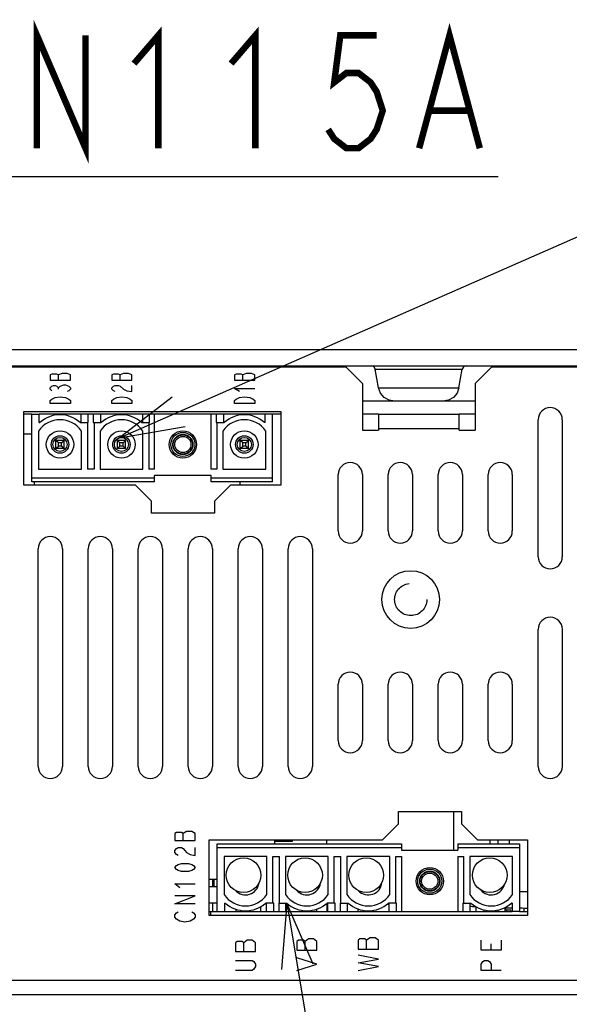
# Model space of a CAD drawing. Extents: x 0 to 1680, y 0 to 1188.
# Tile 15 of 53: x 1319 to 1387, y 391 to 513. Entities that reach past the tile are written whole.
import ezdxf

# ---------------------------------------------------------------- set-up
doc = ezdxf.new("R2010")
doc.units = 0
doc.header["$LTSCALE"] = 92.4
doc.linetypes.add('HIDDEN', pattern=[0.2, 0.1, -0.1])
doc.layers.get('0').update_dxf_attribs({"linetype": 'CONTINUOUS'})
for name, color, linetype in [('02___PRT_ALL_AXES', 7, 'CONTINUOUS'), ('03___PRT_ALL_CURVES', 7, 'CONTINUOUS'), ('ALL_AXIS', 7, 'CONTINUOUS'), ('ALL_FEATURES', 7, 'CONTINUOUS'), ('ALL_NOTE', 7, 'CONTINUOUS'), ('DEFAULT_2', 8, 'HIDDEN')]:
    doc.layers.add(name, color=color, linetype=linetype)

msp = doc.modelspace()

# ---------------------------------------------------------------- linework, layer by layer
at = {"color": 7, "linetype": 'CONTINUOUS'}
for p, q in [((1320.796, 455.323), (1320.796, 463.723)), ((1320.796, 463.723), (1321.696, 463.723)), ((1321.696, 462.683), (1321.696, 463.723)), ((1323.796, 463.595), (1323.796, 463.723)), ((1324.796, 463.595), (1324.796, 463.723)), ((1326.896, 463.723), (1326.896, 462.683)), ((1327.796, 462.683), (1327.796, 463.723)), ((1328.416, 463.723), (1327.796, 463.723)), ((1328.416, 463.723), (1328.416, 462.683)), ((1329.316, 463.723), (1329.316, 462.683)), ((1331.416, 463.595), (1331.416, 463.723)), ((1332.416, 463.595), (1332.416, 463.723)), ((1334.516, 463.723), (1334.516, 462.683)), ((1335.416, 462.683), (1335.416, 463.723)), ((1343.656, 463.723), (1335.416, 463.723)), ((1336.036, 456.873), (1336.036, 463.723)), ((1343.036, 456.873), (1343.036, 463.723)), ((1343.656, 463.723), (1343.656, 462.683)), ((1344.556, 463.723), (1344.556, 462.683)), ((1346.656, 463.595), (1346.656, 463.723)), ((1347.656, 463.595), (1347.656, 463.723)), ((1349.756, 462.683), (1349.756, 463.723)), ((1350.656, 463.723), (1349.756, 463.723)), ((1350.656, 455.323), (1350.656, 463.723)), ((1321.646, 461.621), (1321.646, 456.873)), ((1321.696, 462.683), (1321.788, 462.683)), ((1326.804, 462.683), (1327.796, 462.683)), ((1326.946, 456.873), (1326.946, 461.621)), ((1327.696, 462.683), (1327.696, 456.873)), ((1328.416, 462.683), (1329.408, 462.683)), ((1328.516, 462.683), (1328.516, 456.873)), ((1329.266, 461.621), (1329.266, 456.873)), ((1334.424, 462.683), (1335.416, 462.683)), ((1334.566, 456.873), (1334.566, 461.621)), ((1335.316, 462.683), (1335.316, 456.873)), ((1343.656, 462.683), (1344.648, 462.683)), ((1343.756, 462.683), (1343.756, 456.873)), ((1344.506, 461.621), (1344.506, 456.873)), ((1349.756, 462.683), (1349.664, 462.683)), ((1349.806, 456.873), (1349.806, 461.621)), ((1323.796, 459.453), (1323.796, 460.453)), ((1324.096, 460.153), (1323.796, 460.453)), ((1324.796, 460.453), (1323.796, 460.453)), ((1324.496, 460.153), (1324.796, 460.453)), ((1324.796, 459.453), (1324.796, 460.453)), ((1331.416, 459.453), (1331.416, 460.453)), ((1331.716, 460.153), (1331.416, 460.453)), ((1332.416, 460.453), (1331.416, 460.453)), ((1332.116, 460.153), (1332.416, 460.453)), ((1332.416, 459.453), (1332.416, 460.453)), ((1346.656, 459.453), (1346.656, 460.453)), ((1346.956, 460.153), (1346.656, 460.453)), ((1347.656, 460.453), (1346.656, 460.453)), ((1347.356, 460.153), (1347.656, 460.453)), ((1347.656, 459.453), (1347.656, 460.453)), ((1323.796, 459.453), (1324.096, 459.753)), ((1324.796, 459.453), (1323.796, 459.453)), ((1324.096, 459.753), (1324.096, 460.153)), ((1324.496, 460.153), (1324.096, 460.153)), ((1324.496, 459.753), (1324.096, 459.753)), ((1324.496, 459.753), (1324.496, 460.153)), ((1324.796, 459.453), (1324.496, 459.753)), ((1331.416, 459.453), (1331.716, 459.753)), ((1332.416, 459.453), (1331.416, 459.453)), ((1331.716, 459.753), (1331.716, 460.153)), ((1332.116, 460.153), (1331.716, 460.153)), ((1332.116, 459.753), (1331.716, 459.753)), ((1332.116, 459.753), (1332.116, 460.153)), ((1332.416, 459.453), (1332.116, 459.753)), ((1346.656, 459.453), (1346.956, 459.753)), ((1347.656, 459.453), (1346.656, 459.453)), ((1346.956, 459.753), (1346.956, 460.153)), ((1347.356, 460.153), (1346.956, 460.153)), ((1347.356, 459.753), (1346.956, 459.753)), ((1347.356, 459.753), (1347.356, 460.153)), ((1347.656, 459.453), (1347.356, 459.753)), ((1321.646, 456.873), (1326.946, 456.873)), ((1328.516, 456.873), (1327.696, 456.873)), ((1329.266, 456.873), (1334.566, 456.873)), ((1336.036, 456.873), (1335.316, 456.873)), ((1343.756, 456.873), (1343.036, 456.873)), ((1344.506, 456.873), (1349.806, 456.873)), ((1336.036, 455.773), (1320.796, 455.773)), ((1336.036, 455.323), (1336.036, 456.123)), ((1343.036, 456.123), (1336.036, 456.123)), ((1343.036, 455.323), (1343.036, 456.123)), ((1350.656, 455.773), (1343.036, 455.773)), ((1336.036, 455.323), (1320.796, 455.323)), ((1350.656, 455.323), (1343.036, 455.323)), ((1373.121, 409.623), (1373.121, 414.423)), ((1343.796, 402.023), (1343.796, 410.423)), ((1343.796, 410.423), (1366.656, 410.423)), ((1350.921, 410.423), (1350.921, 410.923)), ((1357.371, 410.423), (1357.371, 410.923)), ((1366.656, 410.423), (1366.656, 409.623)), ((1373.656, 410.423), (1373.656, 409.623)), ((1373.656, 410.423), (1381.276, 410.423)), ((1378.596, 410.923), (1378.596, 410.423)), ((1380.025, 410.423), (1380.025, 410.923)), ((1381.276, 410.423), (1381.276, 402.023)), ((1343.796, 409.973), (1366.656, 409.973)), ((1366.656, 409.623), (1373.656, 409.623)), ((1373.656, 409.973), (1381.276, 409.973)), ((1344.646, 408.873), (1344.646, 404.124)), ((1349.946, 408.873), (1344.646, 408.873)), ((1349.946, 404.124), (1349.946, 408.873)), ((1350.696, 403.063), (1350.696, 408.873)), ((1350.696, 408.873), (1351.516, 408.873)), ((1351.516, 403.063), (1351.516, 408.873)), ((1352.266, 408.873), (1352.266, 404.124)), ((1357.566, 408.873), (1352.266, 408.873)), ((1357.566, 404.124), (1357.566, 408.873)), ((1358.316, 403.063), (1358.316, 408.873)), ((1358.316, 408.873), (1359.136, 408.873)), ((1359.136, 403.063), (1359.136, 408.873)), ((1359.886, 408.873), (1359.886, 404.124)), ((1365.186, 408.873), (1359.886, 408.873)), ((1365.186, 404.124), (1365.186, 408.873)), ((1365.936, 403.063), (1365.936, 408.873)), ((1365.936, 408.873), (1366.656, 408.873)), ((1366.656, 408.873), (1366.656, 402.023)), ((1373.656, 408.873), (1373.656, 402.023)), ((1373.656, 408.873), (1374.376, 408.873)), ((1374.376, 403.063), (1374.376, 408.873)), ((1375.126, 408.873), (1375.126, 404.124)), ((1380.426, 408.873), (1375.126, 408.873)), ((1380.426, 404.124), (1380.426, 408.873)), ((1342.796, 406.023), (1343.796, 406.023)), ((1343.246, 405.102), (1343.246, 406.023)), ((1343.396, 405.101), (1343.396, 406.023)), ((1381.276, 404.523), (1382.296, 404.523)), ((1381.846, 404.466), (1381.846, 404.523)), ((1343.246, 402.023), (1343.246, 403.101)), ((1344.696, 403.063), (1344.696, 402.023)), ((1344.696, 403.063), (1344.788, 403.063)), ((1350.796, 403.063), (1349.804, 403.063)), ((1349.896, 402.023), (1349.896, 403.063)), ((1350.796, 402.023), (1350.796, 403.063)), ((1351.416, 403.063), (1351.416, 402.023)), ((1351.416, 403.063), (1352.408, 403.063)), ((1352.316, 402.023), (1352.316, 403.063)), ((1358.416, 403.063), (1357.424, 403.063)), ((1357.446, 402.023), (1357.446, 403.034)), ((1357.496, 402.023), (1357.496, 403.033)), ((1357.516, 402.023), (1357.516, 403.063)), ((1358.416, 402.023), (1358.416, 403.063)), ((1359.036, 403.063), (1359.036, 402.023)), ((1359.036, 403.063), (1360.028, 403.063)), ((1359.936, 402.023), (1359.936, 403.063)), ((1366.036, 403.063), (1365.044, 403.063)), ((1365.136, 402.023), (1365.136, 403.063)), ((1366.036, 402.023), (1366.036, 403.063)), ((1374.276, 403.063), (1374.276, 402.023)), ((1374.276, 403.063), (1375.268, 403.063)), ((1375.176, 402.023), (1375.176, 403.063)), ((1380.376, 403.063), (1380.284, 403.063)), ((1380.376, 403.063), (1380.376, 402.023)), ((1343.796, 402.023), (1344.696, 402.023)), ((1346.796, 402.151), (1346.796, 402.023)), ((1347.796, 402.151), (1347.796, 402.023)), ((1349.196, 402.023), (1349.196, 402.633)), ((1350.796, 402.023), (1351.416, 402.023)), ((1354.416, 402.151), (1354.416, 402.023)), ((1355.416, 402.151), (1355.416, 402.023)), ((1356.146, 402.023), (1356.146, 402.331)), ((1358.416, 402.023), (1359.036, 402.023)), ((1361.296, 402.023), (1361.296, 402.334)), ((1362.036, 402.151), (1362.036, 402.023)), ((1363.036, 402.151), (1363.036, 402.023)), ((1366.036, 402.023), (1374.276, 402.023)), ((1375.896, 402.023), (1375.896, 402.623)), ((1376.896, 402.023), (1376.896, 402.234)), ((1377.276, 402.151), (1377.276, 402.023)), ((1378.276, 402.151), (1378.276, 402.023)), ((1378.596, 402.218), (1378.596, 402.023)), ((1379.496, 402.023), (1379.496, 402.499)), ((1379.696, 402.023), (1379.696, 402.223)), ((1381.276, 402.023), (1380.376, 402.023)), ((1381.846, 402.023), (1381.846, 402.465))]:
    msp.add_line(p, q, dxfattribs=at)
at = {"color": 3, "linetype": 'CONTINUOUS'}
for p, q in [((1383.596, 446.023), (1383.596, 463.023)), ((1386.596, 463.023), (1386.596, 446.023)), ((1358.796, 449.223), (1358.796, 456.223)), ((1361.796, 456.223), (1361.796, 449.223)), ((1364.996, 449.223), (1364.996, 456.223)), ((1367.996, 456.223), (1367.996, 449.223)), ((1371.196, 449.223), (1371.196, 456.223)), ((1374.196, 456.223), (1374.196, 449.223)), ((1377.396, 449.223), (1377.396, 456.223)), ((1380.396, 456.223), (1380.396, 449.223)), ((1321.596, 420.023), (1321.596, 447.023)), ((1324.596, 447.023), (1324.596, 420.023)), ((1327.796, 420.023), (1327.796, 447.023)), ((1330.796, 447.023), (1330.796, 420.023)), ((1333.996, 420.023), (1333.996, 447.023)), ((1336.996, 447.023), (1336.996, 420.023)), ((1340.196, 420.023), (1340.196, 447.023)), ((1343.196, 447.023), (1343.196, 420.023)), ((1346.396, 420.023), (1346.396, 447.023)), ((1349.396, 447.023), (1349.396, 420.023)), ((1352.596, 420.023), (1352.596, 447.023)), ((1355.596, 447.023), (1355.596, 420.023)), ((1383.6, 420.023), (1383.6, 437.023)), ((1386.596, 437.023), (1386.596, 420.023)), ((1358.796, 423.223), (1358.796, 430.223)), ((1361.796, 430.223), (1361.796, 423.223)), ((1364.996, 423.223), (1364.996, 430.223)), ((1367.996, 430.223), (1367.996, 423.223)), ((1371.196, 423.223), (1371.196, 430.223)), ((1374.196, 430.223), (1374.196, 423.223)), ((1377.396, 423.223), (1377.396, 430.223)), ((1380.396, 430.223), (1380.396, 423.223))]:
    msp.add_line(p, q, dxfattribs=at)
at = {"color": 9, "linetype": 'CONTINUOUS'}
msp.add_line((1377.596, 410.923), (1377.596, 410.423), dxfattribs=at)
at = {"color": 3, "linetype": 'CONTINUOUS'}
for centre, start, end in [((1385.096, 463.023), 0, 180), ((1360.296, 456.223), 0, 180), ((1366.496, 456.223), 0, 180), ((1372.696, 456.223), 0, 180), ((1378.896, 456.223), 0, 180), ((1323.096, 447.023), 0, 180), ((1329.296, 447.023), 0, 180), ((1335.496, 447.023), 0, 180), ((1341.696, 447.023), 0, 180), ((1347.896, 447.023), 0, 180), ((1354.096, 447.023), 0, 180), ((1360.296, 449.223), 180, 360), ((1366.496, 449.223), 180, 360), ((1372.696, 449.223), 180, 360), ((1378.896, 449.223), 180, 360), ((1385.096, 446.023), 180, 360), ((1385.1, 437.023), 0, 180), ((1360.296, 430.223), 0, 180), ((1366.496, 430.223), 0, 180), ((1372.696, 430.223), 0, 180), ((1378.896, 430.223), 0, 180), ((1360.296, 423.223), 180, 360), ((1366.496, 423.223), 180, 360), ((1372.696, 423.223), 180, 360), ((1378.896, 423.223), 180, 360), ((1323.096, 420.023), 180, 360), ((1329.296, 420.023), 180, 360), ((1335.496, 420.023), 180, 360), ((1341.696, 420.023), 180, 360), ((1347.896, 420.023), 180, 360), ((1354.096, 420.023), 180, 360), ((1385.1, 420.023), 180, 360)]:
    msp.add_arc(centre, 1.5, start, end, dxfattribs=at)
at = {"color": 7, "linetype": 'CONTINUOUS'}
for centre, radius, start, end in [((1324.296, 459.828), 3.2, 34.09339, 145.90661), ((1324.296, 459.828), 3.8, 48.70448, 131.29552), ((1331.916, 459.828), 3.2, 34.09339, 145.90661), ((1331.916, 459.828), 3.8, 48.70448, 131.29552), ((1347.156, 459.828), 3.2, 34.09339, 145.90661), ((1347.156, 459.828), 3.8, 48.70448, 131.29552), ((1347.296, 405.918), 3.2, 214.09339, 325.90661), ((1347.296, 405.918), 3.8, 228.70448, 311.29552), ((1354.916, 405.918), 3.2, 214.09339, 325.90661), ((1354.916, 405.918), 3.8, 228.70448, 311.29552), ((1362.536, 405.918), 3.2, 214.09339, 325.90661), ((1362.536, 405.918), 3.8, 228.70448, 311.29552), ((1377.776, 405.918), 3.2, 214.09339, 325.90661), ((1377.776, 405.918), 3.8, 228.70448, 311.29552)]:
    msp.add_arc(centre, radius, start, end, dxfattribs=at)
at = {"layer": '02___PRT_ALL_AXES', "color": 4, "linetype": 'CONTINUOUS'}
for p, q in [((1323.294, 468.679), (1323.086, 468.585)), ((1323.086, 468.585), (1323.086, 467.929)), ((1323.086, 467.929), (1325.586, 467.929)), ((1323.919, 468.679), (1323.294, 468.679)), ((1324.128, 468.585), (1323.919, 468.679)), ((1324.544, 468.773), (1324.128, 468.585)), ((1324.128, 467.929), (1324.128, 468.585)), ((1325.169, 468.773), (1324.544, 468.773)), ((1325.586, 468.585), (1325.169, 468.773)), ((1325.586, 467.929), (1325.586, 468.585)), ((1330.914, 468.679), (1330.706, 468.585)), ((1330.706, 468.585), (1330.706, 467.929)), ((1330.706, 467.929), (1333.206, 467.929)), ((1331.539, 468.679), (1330.914, 468.679)), ((1331.748, 468.585), (1331.539, 468.679)), ((1332.164, 468.773), (1331.748, 468.585)), ((1331.748, 467.929), (1331.748, 468.585)), ((1332.789, 468.773), (1332.164, 468.773)), ((1333.206, 468.585), (1332.789, 468.773)), ((1333.206, 467.929), (1333.206, 468.585)), ((1346.154, 468.679), (1345.946, 468.585)), ((1345.946, 468.585), (1345.946, 467.929)), ((1345.946, 467.929), (1348.446, 467.929)), ((1346.779, 468.679), (1346.154, 468.679)), ((1346.988, 468.585), (1346.779, 468.679)), ((1347.404, 468.773), (1346.988, 468.585)), ((1346.988, 467.929), (1346.988, 468.585)), ((1348.029, 468.773), (1347.404, 468.773)), ((1348.446, 468.585), (1348.029, 468.773)), ((1348.446, 467.929), (1348.446, 468.585)), ((1323.086, 466.991), (1323.294, 467.179)), ((1323.086, 466.804), (1323.086, 466.991)), ((1323.294, 466.616), (1323.086, 466.804)), ((1323.294, 467.179), (1323.503, 467.273)), ((1323.503, 467.273), (1323.711, 467.273)), ((1323.711, 467.273), (1323.919, 467.179)), ((1323.919, 467.179), (1324.128, 466.991)), ((1324.128, 466.991), (1324.336, 467.179)), ((1324.128, 466.804), (1324.128, 466.991)), ((1324.336, 467.179), (1324.753, 467.366)), ((1324.753, 467.366), (1324.961, 467.366)), ((1324.961, 467.366), (1325.378, 467.179)), ((1325.378, 466.616), (1325.169, 466.523)), ((1325.378, 467.179), (1325.586, 466.991)), ((1325.586, 466.804), (1325.378, 466.616)), ((1325.586, 466.991), (1325.586, 466.804)), ((1330.706, 466.991), (1330.914, 467.179)), ((1330.706, 466.804), (1330.706, 466.991)), ((1330.914, 466.616), (1330.706, 466.804)), ((1330.914, 467.179), (1331.123, 467.273)), ((1331.123, 466.523), (1330.914, 466.616)), ((1331.123, 467.273), (1331.539, 467.273)), ((1331.539, 467.273), (1331.748, 467.179)), ((1331.748, 467.179), (1332.164, 466.804)), ((1332.164, 466.804), (1332.581, 466.616)), ((1332.581, 466.616), (1333.206, 466.523)), ((1333.206, 466.523), (1333.206, 467.273)), ((1346.571, 466.523), (1345.946, 466.898)), ((1345.946, 466.898), (1348.446, 466.898)), ((1323.086, 465.398), (1323.294, 465.585)), ((1323.086, 465.023), (1323.086, 465.398)), ((1323.294, 465.585), (1323.711, 465.773)), ((1323.711, 465.773), (1324.336, 465.866)), ((1324.336, 465.866), (1324.961, 465.773)), ((1324.961, 465.773), (1325.378, 465.585)), ((1325.378, 465.585), (1325.586, 465.398)), ((1325.586, 465.398), (1325.586, 465.023)), ((1330.706, 465.398), (1330.914, 465.585)), ((1330.706, 465.023), (1330.706, 465.398)), ((1330.914, 465.585), (1331.331, 465.773)), ((1331.331, 465.773), (1331.956, 465.866)), ((1331.956, 465.866), (1332.581, 465.773)), ((1332.581, 465.773), (1332.998, 465.585)), ((1332.998, 465.585), (1333.206, 465.398)), ((1333.206, 465.398), (1333.206, 465.023)), ((1345.946, 465.398), (1346.154, 465.585)), ((1345.946, 465.023), (1345.946, 465.398)), ((1346.154, 465.585), (1346.571, 465.773)), ((1346.571, 465.773), (1347.196, 465.866)), ((1347.196, 465.866), (1347.821, 465.773)), ((1347.821, 465.773), (1348.238, 465.585)), ((1348.238, 465.585), (1348.446, 465.398)), ((1348.446, 465.398), (1348.446, 465.023)), ((1325.586, 465.023), (1323.086, 465.023)), ((1333.206, 465.023), (1330.706, 465.023)), ((1348.446, 465.023), (1345.946, 465.023)), ((1346.254, 398.316), (1346.046, 398.16)), ((1346.046, 398.16), (1346.046, 397.066)), ((1346.879, 398.316), (1346.254, 398.316)), ((1347.088, 398.16), (1346.879, 398.316)), ((1347.504, 398.473), (1347.088, 398.16)), ((1347.088, 397.066), (1347.088, 398.16)), ((1348.129, 398.473), (1347.504, 398.473)), ((1348.546, 398.16), (1348.129, 398.473)), ((1348.546, 397.066), (1348.546, 398.16)), ((1353.874, 398.473), (1353.666, 398.316)), ((1353.666, 398.316), (1353.666, 397.223)), ((1354.499, 398.473), (1353.874, 398.473)), ((1354.708, 398.316), (1354.499, 398.473)), ((1355.124, 398.629), (1354.708, 398.316)), ((1354.708, 397.223), (1354.708, 398.316)), ((1355.749, 398.629), (1355.124, 398.629)), ((1356.166, 398.316), (1355.749, 398.629)), ((1356.166, 397.223), (1356.166, 398.316)), ((1361.494, 398.629), (1361.286, 398.473)), ((1361.286, 398.473), (1361.286, 397.379)), ((1362.119, 398.629), (1361.494, 398.629)), ((1362.328, 398.473), (1362.119, 398.629)), ((1362.744, 398.785), (1362.328, 398.473)), ((1362.328, 397.379), (1362.328, 398.473)), ((1363.369, 398.785), (1362.744, 398.785)), ((1363.786, 398.473), (1363.369, 398.785)), ((1363.786, 397.379), (1363.786, 398.473)), ((1376.526, 397.223), (1376.526, 398.473)), ((1379.026, 398.473), (1379.026, 397.223)), ((1346.046, 397.066), (1348.546, 397.066)), ((1353.666, 397.223), (1356.166, 397.223)), ((1361.286, 397.379), (1363.786, 397.379)), ((1379.026, 397.223), (1376.526, 397.223)), ((1377.776, 397.223), (1377.776, 398.004)), ((1346.046, 395.973), (1348.129, 395.973)), ((1348.129, 395.973), (1348.338, 395.816)), ((1348.338, 395.816), (1348.546, 395.504)), ((1356.166, 395.504), (1353.666, 396.285)), ((1363.786, 396.129), (1361.286, 396.598)), ((1361.286, 395.66), (1363.786, 396.129)), ((1363.786, 395.191), (1361.286, 395.66)), ((1376.526, 395.504), (1376.734, 395.816)), ((1376.734, 395.816), (1376.943, 395.973)), ((1376.943, 395.973), (1377.359, 395.973)), ((1377.359, 395.973), (1377.568, 395.816)), ((1377.568, 395.816), (1377.776, 395.504)), ((1348.129, 394.723), (1346.046, 394.723)), ((1348.338, 394.879), (1348.129, 394.723)), ((1348.546, 395.191), (1348.338, 394.879)), ((1348.546, 395.504), (1348.546, 395.191)), ((1353.666, 394.723), (1356.166, 395.504)), ((1361.286, 394.723), (1363.786, 395.191)), ((1376.526, 394.723), (1376.526, 395.504)), ((1379.026, 394.723), (1376.526, 394.723)), ((1377.776, 395.504), (1377.776, 394.723))]:
    msp.add_line(p, q, dxfattribs=at)
at = {"layer": '02___PRT_ALL_AXES', "color": 7, "linetype": 'CONTINUOUS'}
for p, q in [((1375.796, 465.323), (1361.796, 465.323)), ((1320.796, 463.723), (1319.796, 463.723)), ((1327.796, 463.723), (1321.696, 463.723)), ((1335.416, 463.723), (1328.416, 463.723)), ((1349.756, 463.723), (1343.656, 463.723)), ((1351.696, 463.723), (1350.656, 463.723)), ((1363.796, 463.723), (1361.796, 463.723)), ((1375.796, 463.723), (1373.796, 463.723))]:
    msp.add_line(p, q, dxfattribs=at)
for centre, radius in [((1324.296, 459.953), 1.7), ((1331.916, 459.953), 1.7), ((1339.536, 459.953), 1.7), ((1347.156, 459.953), 1.7), ((1324.296, 459.953), 1.08), ((1324.296, 459.953), 0.875), ((1331.916, 459.953), 1.08), ((1331.916, 459.953), 0.875), ((1339.536, 459.953), 1.5), ((1339.536, 459.953), 1.2), ((1339.536, 459.953), 1.006), ((1347.156, 459.953), 1.08), ((1347.156, 459.953), 0.875), ((1370.156, 405.793), 1.7), ((1370.156, 405.793), 1.5), ((1370.156, 405.793), 1.2), ((1370.156, 405.793), 1.006)]:
    msp.add_circle(centre, radius, dxfattribs=at)
at = {"layer": '02___PRT_ALL_AXES', "color": 9, "linetype": 'CONTINUOUS'}
msp.add_circle((1367.796, 440.723), 3.572, dxfattribs=at)
at = {"layer": '02___PRT_ALL_AXES', "color": 7, "linetype": 'CONTINUOUS'}
for centre, start, end in [((1347.296, 405.793), 223.18229, 352.43673), ((1354.916, 405.793), 222.65175, 351.71204), ((1362.536, 405.793), 224.2083, 353.83793), ((1377.776, 405.793), 220.13377, 348.27505)]:
    msp.add_arc(centre, 1.7, start, end, dxfattribs=at)
at = {"layer": '03___PRT_ALL_CURVES', "color": 4, "linetype": 'CONTINUOUS'}
for p, q in [((1338.754, 411.848), (1338.546, 411.723)), ((1338.546, 411.723), (1338.546, 410.848)), ((1339.379, 411.848), (1338.754, 411.848)), ((1339.588, 411.723), (1339.379, 411.848)), ((1340.004, 411.973), (1339.588, 411.723)), ((1339.588, 410.848), (1339.588, 411.723)), ((1340.629, 411.973), (1340.004, 411.973)), ((1341.046, 411.723), (1340.629, 411.973)), ((1341.046, 410.848), (1341.046, 411.723)), ((1338.546, 410.848), (1341.046, 410.848)), ((1338.546, 409.598), (1338.754, 409.848)), ((1338.546, 409.348), (1338.546, 409.598)), ((1338.754, 409.098), (1338.546, 409.348)), ((1338.754, 409.848), (1338.963, 409.973)), ((1338.963, 408.973), (1338.754, 409.098)), ((1338.963, 409.973), (1339.379, 409.973)), ((1339.379, 409.973), (1339.588, 409.848)), ((1339.588, 409.848), (1340.004, 409.348)), ((1340.004, 409.348), (1340.421, 409.098)), ((1340.421, 409.098), (1341.046, 408.973)), ((1341.046, 408.973), (1341.046, 409.973)), ((1338.963, 407.848), (1339.379, 407.973)), ((1339.379, 407.973), (1340.213, 407.973)), ((1340.213, 407.973), (1340.629, 407.848)), ((1338.546, 407.473), (1338.754, 407.723)), ((1338.754, 407.223), (1338.546, 407.473)), ((1338.754, 407.723), (1338.963, 407.848)), ((1338.963, 407.098), (1338.754, 407.223)), ((1339.379, 406.973), (1338.963, 407.098)), ((1340.213, 406.973), (1339.379, 406.973)), ((1340.629, 407.098), (1340.213, 406.973)), ((1340.629, 407.848), (1340.838, 407.723)), ((1340.838, 407.223), (1340.629, 407.098)), ((1340.838, 407.723), (1341.046, 407.473)), ((1341.046, 407.473), (1340.838, 407.223)), ((1339.171, 404.973), (1338.546, 405.473)), ((1338.546, 405.473), (1341.046, 405.473)), ((1338.546, 402.973), (1341.046, 403.973)), ((1341.046, 403.973), (1338.546, 403.973)), ((1341.046, 402.973), (1338.546, 402.973)), ((1338.546, 401.598), (1338.754, 401.848)), ((1338.754, 401.848), (1338.963, 401.973)), ((1340.629, 401.973), (1340.838, 401.848)), ((1340.838, 401.848), (1341.046, 401.598)), ((1338.546, 401.348), (1338.546, 401.598)), ((1338.754, 401.098), (1338.546, 401.348)), ((1339.171, 400.848), (1338.754, 401.098)), ((1339.796, 400.723), (1339.171, 400.848)), ((1340.421, 400.848), (1339.796, 400.723)), ((1340.838, 401.098), (1340.421, 400.848)), ((1341.046, 401.348), (1340.838, 401.098)), ((1341.046, 401.598), (1341.046, 401.348))]:
    msp.add_line(p, q, dxfattribs=at)
at = {"layer": 'ALL_AXIS', "color": 7, "linetype": 'CONTINUOUS'}
for p, q in [((1321.096, 455.323), (1321.096, 454.919)), ((1353.096, 410.723), (1350.921, 410.723)), ((1353.096, 410.723), (1353.096, 410.923)), ((1342.796, 402.023), (1343.796, 402.023)), ((1342.996, 401.523), (1342.996, 402.023)), ((1344.696, 402.023), (1350.796, 402.023)), ((1351.416, 402.023), (1358.416, 402.023)), ((1359.036, 402.023), (1366.036, 402.023)), ((1374.276, 402.023), (1380.376, 402.023)), ((1381.276, 402.023), (1382.296, 402.023))]:
    msp.add_line(p, q, dxfattribs=at)
for centre in [(1347.056, 406.538), (1354.685, 406.538), (1362.278, 406.538), (1377.589, 406.538)]:
    msp.add_circle(centre, 2.15, dxfattribs=at)
at = {"layer": 'ALL_FEATURES', "color": 7, "linetype": 'CONTINUOUS'}
for p, q in [((1223.305, 471.723), (1397.796, 471.723)), ((1228.796, 469.723), (1397.296, 469.723)), ((1363.811, 466.975), (1363.401, 469.309)), ((1373.781, 466.975), (1374.191, 469.309)), ((1346.596, 463.723), (1346.596, 463.577)), ((1320.796, 461.223), (1319.796, 461.223)), ((1321.096, 455.323), (1321.096, 454.919)), ((1346.596, 455.323), (1346.596, 454.919)), ((1353.096, 410.923), (1353.096, 410.723)), ((1343.796, 405.1), (1342.796, 405.103)), ((1381.845, 404.466), (1381.276, 404.472)), ((1382.296, 404.461), (1381.845, 404.466)), ((1342.796, 403.102), (1343.796, 403.099)), ((1357.385, 403.034), (1357.516, 403.033)), ((1346.146, 402.023), (1346.146, 402.309)), ((1364.926, 402.958), (1365.134, 402.955)), ((1375.454, 402.667), (1375.864, 402.638)), ((1379.712, 402.223), (1380.231, 402.223)), ((1380.235, 402.023), (1380.231, 402.223))]:
    msp.add_line(p, q, dxfattribs=at)
at = {"layer": 'ALL_FEATURES', "color": 3, "linetype": 'CONTINUOUS'}
for p, q in [((1359.796, 469.523), (1277.796, 469.523)), ((1361.796, 467.523), (1359.796, 469.523)), ((1377.796, 469.523), (1375.796, 467.523)), ((1394.796, 469.523), (1377.796, 469.523)), ((1361.796, 467.523), (1361.796, 461.723)), ((1375.796, 467.523), (1375.796, 461.723)), ((1319.796, 454.919), (1319.796, 464.023)), ((1319.796, 464.023), (1351.696, 464.023)), ((1351.696, 464.023), (1351.696, 454.919)), ((1363.796, 463.723), (1363.796, 461.723)), ((1363.796, 463.723), (1373.796, 463.723)), ((1373.796, 461.723), (1373.796, 463.723)), ((1361.796, 461.723), (1363.796, 461.723)), ((1373.796, 461.723), (1375.796, 461.723)), ((1333.641, 454.919), (1319.796, 454.919)), ((1335.641, 452.919), (1333.641, 454.919)), ((1345.441, 454.919), (1343.441, 452.919)), ((1351.696, 454.919), (1345.441, 454.919)), ((1335.641, 451.419), (1335.641, 452.919)), ((1343.441, 452.919), (1343.441, 451.419)), ((1343.441, 451.419), (1335.641, 451.419)), ((1366.296, 412.923), (1366.296, 414.423)), ((1366.296, 414.423), (1374.096, 414.423)), ((1374.096, 414.423), (1374.096, 412.923)), ((1364.296, 410.923), (1366.296, 412.923)), ((1374.096, 412.923), (1376.096, 410.923)), ((1342.796, 401.523), (1342.796, 410.923)), ((1342.796, 410.923), (1364.296, 410.923)), ((1376.096, 410.923), (1382.296, 410.923)), ((1382.296, 410.923), (1382.296, 401.523)), ((1382.296, 401.523), (1342.796, 401.523)), ((1228.796, 391.723), (1458.796, 391.723))]:
    msp.add_line(p, q, dxfattribs=at)
at = {"layer": 'ALL_FEATURES', "color": 9, "linetype": 'CONTINUOUS'}
for p, q in [((1363.401, 469.309), (1374.191, 469.309)), ((1363.811, 466.975), (1373.781, 466.975)), ((1363.796, 461.923), (1373.796, 461.923)), ((1228.796, 393.523), (1458.796, 393.523))]:
    msp.add_line(p, q, dxfattribs=at)
at = {"layer": 'ALL_FEATURES', "color": 7, "linetype": 'CONTINUOUS'}
for points in [[(1363.401, 469.309), (1363.31, 469.521), (1363.133, 469.669), (1362.907, 469.723)], [(1374.685, 469.723), (1374.459, 469.669), (1374.282, 469.521), (1374.191, 469.309)], [(1365.795, 465.323), (1365.1, 465.444), (1364.494, 465.793), (1364.048, 466.324), (1363.811, 466.975)], [(1373.781, 466.975), (1373.544, 466.324), (1373.098, 465.793), (1372.492, 465.444), (1371.797, 465.323)], [(1375.176, 402.686), (1375.297, 402.678), (1375.454, 402.667)], [(1379.404, 402.501), (1379.746, 402.495), (1380.106, 402.489), (1380.376, 402.485)], [(1381.276, 402.472), (1381.608, 402.468), (1381.994, 402.463), (1382.296, 402.46)]]:
    msp.add_lwpolyline(points, dxfattribs=at)
msp.add_arc((1379.712, 402.423), 0.2, 157.42017, 270, dxfattribs=at)
at = {"layer": 'ALL_NOTE', "color": 2, "linetype": 'CONTINUOUS'}
for p, q in [((1306.384, 493.194), (1378.624, 493.194)), ((1331.669, 460.792), (1403.738, 492.416)), ((1352.408, 403.063), (1364.963, 328.095))]:
    msp.add_line(p, q, dxfattribs=at)
at = {"layer": 'ALL_NOTE', "color": 2, "linetype": 'CONTINUOUS', "const_width": 0.8}
for points in [[(1321.434, 496.694), (1321.434, 510.694), (1327.454, 496.694), (1327.454, 510.694)], [(1333.474, 507.194), (1336.484, 510.694), (1336.484, 496.694)], [(1345.514, 507.194), (1348.524, 510.694), (1348.524, 496.694)], [(1368.841, 496.694), (1372.604, 510.694), (1376.366, 496.694)], [(1363.574, 510.694), (1359.059, 510.694), (1358.306, 504.861), (1359.811, 506.027), (1361.316, 506.027), (1362.821, 504.861), (1363.574, 503.694), (1364.326, 501.361), (1363.574, 499.027), (1362.821, 497.861), (1361.316, 496.694), (1359.811, 496.694), (1358.306, 497.861), (1357.554, 499.027)], [(1370.346, 501.361), (1374.861, 501.361)]]:
    msp.add_lwpolyline(points, dxfattribs=at)
at = {"layer": 'ALL_NOTE', "color": 2, "linetype": 'CONTINUOUS'}
for points in [[(1338.191, 465.838), (1331.669, 460.792), (1339.799, 462.175)], [(1355.702, 395.503), (1352.408, 403.063), (1351.757, 394.842)]]:
    msp.add_lwpolyline(points, dxfattribs=at)
at = {"layer": 'DEFAULT_2', "color": 8, "linetype": 'HIDDEN'}
for centre, radius in [((1339.536, 459.953), 1.25), ((1367.796, 440.723), 2), ((1370.156, 405.793), 1.25)]:
    msp.add_circle(centre, radius, dxfattribs=at)

doc.saveas('drawing.dxf')
